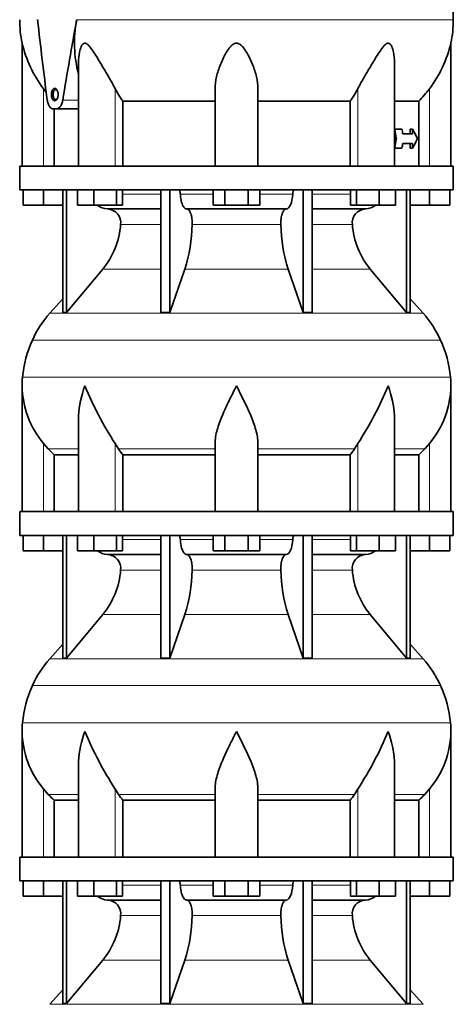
# Model space of a CAD drawing. Header units: millimetres. Extents: x 166 to 762, y -2568 to 1925.
# Tile 20 of 21: x 509 to 691, y 1055 to 1469. Entities that reach past the tile are written whole.
import ezdxf

# ---------------------------------------------------------------- set-up
doc = ezdxf.new("R2010")
doc.units = ezdxf.units.MM
doc.layers.add('VSI134_DIFFUSORE', color=7, linetype='Continuous')
doc.layers.add('VSI134_TESTATA', color=7, linetype='Continuous')

# ---------------------------------------------------------------- blocks, each defined once
blk = doc.blocks.new('SE3')
at = {"layer": 'VSI134_DIFFUSORE', "color": 7, "linetype": 'Continuous', "lineweight": 35}
for p, q in [((690.77, 1407.18), (508.77, 1407.18)), ((508.77, 1407.18), (508.77, 1397.18)), ((690.77, 1397.18), (690.77, 1407.18)), ((508.77, 1397.18), (690.77, 1397.18)), ((510.27, 1390.78), (510.27, 1397.18)), ((510.27, 1390.78), (510.27, 1397.18)), ((518.77, 1390.78), (518.77, 1397.18)), ((526.95, 1397.18), (526.95, 1345.73)), ((528.48, 1397.18), (528.48, 1345.73)), ((533.02, 1390.78), (533.02, 1397.18)), ((539.96, 1390.78), (539.96, 1397.18)), ((549.44, 1390.78), (549.44, 1397.18)), ((551.98, 1390.78), (551.98, 1397.18)), ((568.08, 1397.18), (568.08, 1345.73)), ((571.77, 1397.18), (571.77, 1345.73)), ((589.96, 1390.78), (589.96, 1397.18)), ((594.87, 1390.78), (594.87, 1397.18)), ((604.68, 1390.78), (604.68, 1397.18)), ((609.59, 1390.78), (609.59, 1397.18)), ((627.78, 1397.18), (627.78, 1345.73)), ((631.47, 1397.18), (631.47, 1345.73)), ((647.57, 1390.78), (647.57, 1397.18)), ((650.11, 1390.78), (650.11, 1397.18)), ((659.59, 1390.78), (659.59, 1397.18)), ((666.53, 1390.78), (666.53, 1397.18)), ((671.07, 1397.18), (671.07, 1345.73)), ((672.6, 1397.18), (672.6, 1345.73)), ((680.77, 1390.78), (680.77, 1397.18)), ((689.27, 1390.78), (689.27, 1397.18)), ((518.77, 1390.78), (510.27, 1390.78)), ((526.95, 1390.78), (518.77, 1390.78)), ((539.96, 1390.78), (533.02, 1390.78)), ((549.44, 1390.78), (539.96, 1390.78)), ((545.6, 1389.18), (568.08, 1389.18)), ((551.98, 1390.78), (549.44, 1390.78)), ((578.86, 1389.18), (620.68, 1389.18)), ((594.87, 1390.78), (589.96, 1390.78)), ((604.68, 1390.78), (594.87, 1390.78)), ((609.59, 1390.78), (604.68, 1390.78)), ((631.47, 1389.18), (653.95, 1389.18)), ((650.11, 1390.78), (647.57, 1390.78)), ((659.59, 1390.78), (650.11, 1390.78)), ((666.53, 1390.78), (659.59, 1390.78)), ((680.77, 1390.78), (672.6, 1390.78)), ((689.27, 1390.78), (680.77, 1390.78)), ((528.48, 1345.73), (543.63, 1363.94)), ((571.77, 1345.73), (578.05, 1363.94)), ((621.5, 1363.94), (627.78, 1345.73)), ((655.92, 1363.94), (671.07, 1345.73)), ((526.95, 1351.5), (521.48, 1345.43)), ((678.07, 1345.43), (672.6, 1351.5)), ((526.95, 1345.73), (528.48, 1345.73)), ((568.08, 1345.73), (571.77, 1345.73)), ((627.78, 1345.73), (631.47, 1345.73)), ((671.07, 1345.73), (672.6, 1345.73)), ((509.77, 1314.92), (509.77, 1262.18)), ((689.77, 1262.18), (689.77, 1314.92)), ((533.5, 1301.54), (533.5, 1262.18)), ((666.05, 1262.18), (666.05, 1301.54)), ((520.78, 1288.48), (518.77, 1290.78)), ((550.28, 1288.48), (548.86, 1290.78)), ((590.77, 1262.18), (590.77, 1290.78)), ((608.77, 1262.18), (608.77, 1290.78)), ((650.69, 1290.78), (649.26, 1288.48)), ((680.77, 1290.78), (678.76, 1288.48)), ((523.3, 1286.04), (533.5, 1286.04)), ((523.3, 1262.18), (523.3, 1286.04)), ((552.06, 1286.04), (590.77, 1286.04)), ((552.06, 1262.18), (552.06, 1286.04)), ((608.77, 1286.04), (647.48, 1286.04)), ((647.48, 1286.04), (647.48, 1262.18)), ((666.05, 1286.04), (676.25, 1286.04)), ((676.25, 1286.04), (676.25, 1262.18)), ((690.77, 1262.18), (508.77, 1262.18)), ((508.77, 1262.18), (508.77, 1252.18)), ((690.77, 1252.18), (690.77, 1262.18)), ((508.77, 1252.18), (690.77, 1252.18)), ((510.27, 1245.78), (510.27, 1252.18)), ((510.27, 1245.78), (510.27, 1252.18)), ((518.77, 1245.78), (518.77, 1252.18)), ((526.95, 1252.18), (526.95, 1200.73)), ((528.48, 1252.18), (528.48, 1200.73)), ((533.02, 1245.78), (533.02, 1252.18)), ((539.96, 1245.78), (539.96, 1252.18)), ((549.44, 1245.78), (549.44, 1252.18)), ((551.98, 1245.78), (551.98, 1252.18)), ((568.08, 1252.18), (568.08, 1200.73)), ((571.77, 1252.18), (571.77, 1200.73)), ((589.96, 1245.78), (589.96, 1252.18)), ((594.87, 1245.78), (594.87, 1252.18)), ((604.68, 1245.78), (604.68, 1252.18)), ((609.59, 1245.78), (609.59, 1252.18)), ((627.78, 1252.18), (627.78, 1200.73)), ((631.47, 1252.18), (631.47, 1200.73)), ((647.57, 1245.78), (647.57, 1252.18)), ((650.11, 1245.78), (650.11, 1252.18)), ((659.59, 1245.78), (659.59, 1252.18)), ((666.53, 1245.78), (666.53, 1252.18)), ((671.07, 1252.18), (671.07, 1200.73)), ((672.6, 1252.18), (672.6, 1200.73)), ((680.77, 1245.78), (680.77, 1252.18)), ((689.27, 1245.78), (689.27, 1252.18)), ((518.77, 1245.78), (510.27, 1245.78)), ((526.95, 1245.78), (518.77, 1245.78)), ((539.96, 1245.78), (533.02, 1245.78)), ((549.44, 1245.78), (539.96, 1245.78)), ((545.6, 1244.18), (568.08, 1244.18)), ((551.98, 1245.78), (549.44, 1245.78)), ((578.86, 1244.18), (620.68, 1244.18)), ((594.87, 1245.78), (589.96, 1245.78)), ((604.68, 1245.78), (594.87, 1245.78)), ((609.59, 1245.78), (604.68, 1245.78)), ((631.47, 1244.18), (653.95, 1244.18)), ((650.11, 1245.78), (647.57, 1245.78)), ((659.59, 1245.78), (650.11, 1245.78)), ((666.53, 1245.78), (659.59, 1245.78)), ((680.77, 1245.78), (672.6, 1245.78)), ((689.27, 1245.78), (680.77, 1245.78)), ((528.48, 1200.73), (543.63, 1218.94)), ((571.77, 1200.73), (578.05, 1218.94)), ((621.5, 1218.94), (627.78, 1200.73)), ((655.92, 1218.94), (671.07, 1200.73)), ((526.95, 1206.5), (521.48, 1200.43)), ((678.07, 1200.43), (672.6, 1206.5)), ((526.95, 1200.73), (528.48, 1200.73)), ((568.08, 1200.73), (571.77, 1200.73)), ((627.78, 1200.73), (631.47, 1200.73)), ((671.07, 1200.73), (672.6, 1200.73)), ((509.77, 1169.92), (509.77, 1117.18)), ((689.77, 1117.18), (689.77, 1169.92)), ((533.5, 1156.54), (533.5, 1117.18)), ((666.05, 1117.18), (666.05, 1156.54)), ((520.78, 1143.48), (518.77, 1145.78)), ((550.28, 1143.48), (548.86, 1145.78)), ((590.77, 1117.18), (590.77, 1145.78)), ((608.77, 1117.18), (608.77, 1145.78)), ((650.69, 1145.78), (649.26, 1143.48)), ((680.77, 1145.78), (678.76, 1143.48)), ((523.3, 1141.04), (533.5, 1141.04)), ((523.3, 1117.18), (523.3, 1141.04)), ((552.06, 1141.04), (590.77, 1141.04)), ((552.06, 1117.18), (552.06, 1141.04)), ((608.77, 1141.04), (647.48, 1141.04)), ((647.48, 1141.04), (647.48, 1117.18)), ((666.05, 1141.04), (676.25, 1141.04)), ((676.25, 1141.04), (676.25, 1117.18)), ((690.77, 1117.18), (508.77, 1117.18)), ((508.77, 1117.18), (508.77, 1107.18)), ((690.77, 1107.18), (690.77, 1117.18)), ((508.77, 1107.18), (690.77, 1107.18)), ((510.27, 1100.78), (510.27, 1107.18)), ((510.27, 1100.78), (510.27, 1107.18)), ((518.77, 1100.78), (518.77, 1107.18)), ((526.95, 1107.18), (526.95, 1055.73)), ((528.48, 1107.18), (528.48, 1055.73)), ((533.02, 1100.78), (533.02, 1107.18)), ((539.96, 1100.78), (539.96, 1107.18)), ((549.44, 1100.78), (549.44, 1107.18)), ((551.98, 1100.78), (551.98, 1107.18)), ((568.08, 1107.18), (568.08, 1055.73)), ((571.77, 1107.18), (571.77, 1055.73)), ((589.96, 1100.78), (589.96, 1107.18)), ((594.87, 1100.78), (594.87, 1107.18)), ((604.68, 1100.78), (604.68, 1107.18)), ((609.59, 1100.78), (609.59, 1107.18)), ((627.78, 1107.18), (627.78, 1055.73)), ((631.47, 1107.18), (631.47, 1055.73)), ((647.57, 1100.78), (647.57, 1107.18)), ((650.11, 1100.78), (650.11, 1107.18)), ((659.59, 1100.78), (659.59, 1107.18)), ((666.53, 1100.78), (666.53, 1107.18)), ((671.07, 1107.18), (671.07, 1055.73)), ((672.6, 1107.18), (672.6, 1055.73)), ((680.77, 1100.78), (680.77, 1107.18)), ((689.27, 1100.78), (689.27, 1107.18)), ((518.77, 1100.78), (510.27, 1100.78)), ((526.95, 1100.78), (518.77, 1100.78)), ((539.96, 1100.78), (533.02, 1100.78)), ((549.44, 1100.78), (539.96, 1100.78)), ((545.6, 1099.18), (568.08, 1099.18)), ((551.98, 1100.78), (549.44, 1100.78)), ((578.86, 1099.18), (620.68, 1099.18)), ((594.87, 1100.78), (589.96, 1100.78)), ((604.68, 1100.78), (594.87, 1100.78)), ((609.59, 1100.78), (604.68, 1100.78)), ((631.47, 1099.18), (653.95, 1099.18)), ((650.11, 1100.78), (647.57, 1100.78)), ((659.59, 1100.78), (650.11, 1100.78)), ((666.53, 1100.78), (659.59, 1100.78)), ((680.77, 1100.78), (672.6, 1100.78)), ((689.27, 1100.78), (680.77, 1100.78)), ((528.48, 1055.73), (543.63, 1073.94)), ((571.77, 1055.73), (578.05, 1073.94)), ((621.5, 1073.94), (627.78, 1055.73)), ((655.92, 1073.94), (671.07, 1055.73)), ((526.95, 1061.5), (521.48, 1055.43)), ((678.07, 1055.43), (672.6, 1061.5)), ((526.95, 1055.73), (528.48, 1055.73)), ((568.08, 1055.73), (571.77, 1055.73)), ((627.78, 1055.73), (631.47, 1055.73)), ((671.07, 1055.73), (672.6, 1055.73))]:
    blk.add_line(p, q, dxfattribs=at)
at = {"layer": 'VSI134_DIFFUSORE', "color": 4, "linetype": 'Continuous', "lineweight": 9}
for p, q in [((551.98, 1395.41), (568.08, 1395.41)), ((576.2, 1395.41), (589.96, 1395.41)), ((609.59, 1395.41), (623.35, 1395.41)), ((631.47, 1395.41), (647.57, 1395.41)), ((568.08, 1382.64), (551.15, 1382.64)), ((618.38, 1382.64), (581.16, 1382.64)), ((648.4, 1382.64), (631.47, 1382.64)), ((543.63, 1363.94), (568.08, 1363.94)), ((578.05, 1363.94), (621.5, 1363.94)), ((631.47, 1363.94), (655.92, 1363.94)), ((521.48, 1345.43), (678.07, 1345.43)), ((685.44, 1334.17), (514.11, 1334.17)), ((509.95, 1318.54), (689.6, 1318.54)), ((518.77, 1262.18), (518.77, 1290.78)), ((548.86, 1262.18), (548.86, 1290.78)), ((650.69, 1262.18), (650.69, 1290.78)), ((680.77, 1262.18), (680.77, 1290.78)), ((533.5, 1288.48), (520.78, 1288.48)), ((590.77, 1288.48), (550.28, 1288.48)), ((608.77, 1288.48), (649.26, 1288.48)), ((666.05, 1288.48), (678.76, 1288.48)), ((551.98, 1250.41), (568.08, 1250.41)), ((576.2, 1250.41), (589.96, 1250.41)), ((609.59, 1250.41), (623.35, 1250.41)), ((631.47, 1250.41), (647.57, 1250.41)), ((568.08, 1237.64), (551.15, 1237.64)), ((618.38, 1237.64), (581.16, 1237.64)), ((648.4, 1237.64), (631.47, 1237.64)), ((543.63, 1218.94), (568.08, 1218.94)), ((578.05, 1218.94), (621.5, 1218.94)), ((631.47, 1218.94), (655.92, 1218.94)), ((521.48, 1200.43), (678.07, 1200.43)), ((685.44, 1189.17), (514.11, 1189.17)), ((509.95, 1173.54), (689.6, 1173.54)), ((518.77, 1117.18), (518.77, 1145.78)), ((548.86, 1117.18), (548.86, 1145.78)), ((650.69, 1117.18), (650.69, 1145.78)), ((680.77, 1117.18), (680.77, 1145.78)), ((533.5, 1143.48), (520.78, 1143.48)), ((590.77, 1143.48), (550.28, 1143.48)), ((608.77, 1143.48), (649.26, 1143.48)), ((666.05, 1143.48), (678.76, 1143.48)), ((551.98, 1105.41), (568.08, 1105.41)), ((576.2, 1105.41), (589.96, 1105.41)), ((609.59, 1105.41), (623.35, 1105.41)), ((631.47, 1105.41), (647.57, 1105.41)), ((568.08, 1092.64), (551.15, 1092.64)), ((618.38, 1092.64), (581.16, 1092.64)), ((648.4, 1092.64), (631.47, 1092.64)), ((543.63, 1073.94), (568.08, 1073.94)), ((578.05, 1073.94), (621.5, 1073.94)), ((631.47, 1073.94), (655.92, 1073.94)), ((521.48, 1055.43), (678.07, 1055.43))]:
    blk.add_line(p, q, dxfattribs=at)
at = {"layer": 'VSI134_DIFFUSORE', "color": 7, "linetype": 'Continuous', "lineweight": 35}
for centre, radius, start, end in [((545.83, 1395.86), 6.68, 229.5852, 268.0094), ((545.31, 1383.32), 5.87, 353.3223, 87.2173), ((654.21, 1383.34), 5.85, 92.5772, 186.8833), ((653.72, 1395.86), 6.68, 271.9979, 310.3729), ((517.84, 1385.16), 33.4, 320.5472, 355.6594), ((516.21, 1383.84), 64.97, 342.1602, 358.9354), ((684.85, 1384.09), 66.48, 181.2569, 197.6475), ((681.81, 1385.21), 33.51, 184.3996, 219.3938), ((554.17, 1315.98), 44, 138, 155.5912), ((645.37, 1315.98), 44, 24.4088, 42), ((558.73, 1313.92), 49, 155.5912, 174.5826), ((640.82, 1313.92), 49, 5.4174, 24.4088), ((548.27, 1314.91), 38.5, 174.5826, 180.0014), ((651.27, 1314.91), 38.5, 359.9671, 5.4174), ((548.47, 1315.59), 38.7, 181.0158, 219.8906), ((674.45, 1372.44), 149.81, 202.5842, 213.0334), ((525.1, 1372.44), 149.81, 326.9666, 337.4158), ((651.08, 1315.59), 38.7, 320.1094, 358.9842), ((583.4, 1310.7), 39.88, 213.8582, 218.2062), ((616.15, 1310.7), 39.88, 321.7938, 326.1418), ((545.83, 1250.86), 6.68, 229.5852, 268.0094), ((545.31, 1238.32), 5.87, 353.3223, 87.2173), ((654.21, 1238.34), 5.85, 92.5772, 186.8833), ((653.72, 1250.86), 6.68, 271.9979, 310.3729), ((517.84, 1240.16), 33.4, 320.5472, 355.6594), ((516.21, 1238.84), 64.97, 342.1602, 358.9354), ((684.85, 1239.09), 66.48, 181.2569, 197.6475), ((681.81, 1240.21), 33.51, 184.3996, 219.3938), ((554.17, 1170.98), 44, 138, 155.5912), ((645.37, 1170.98), 44, 24.4088, 42), ((558.73, 1168.92), 49, 155.5912, 174.5826), ((640.82, 1168.92), 49, 5.4174, 24.4088), ((548.27, 1169.91), 38.5, 174.5826, 180.0014), ((651.27, 1169.91), 38.5, 359.9671, 5.4174), ((548.47, 1170.59), 38.7, 181.0158, 219.8906), ((674.45, 1227.44), 149.81, 202.5842, 213.0334), ((525.1, 1227.44), 149.81, 326.9666, 337.4158), ((651.08, 1170.59), 38.7, 320.1094, 358.9842), ((583.4, 1165.7), 39.88, 213.8582, 218.2062), ((616.15, 1165.7), 39.88, 321.7938, 326.1418), ((545.83, 1105.86), 6.68, 229.5852, 268.0094), ((545.31, 1093.32), 5.87, 353.3223, 87.2173), ((654.21, 1093.34), 5.85, 92.5772, 186.8833), ((653.72, 1105.86), 6.68, 271.9979, 310.3729), ((517.84, 1095.16), 33.4, 320.5472, 355.6594), ((516.21, 1093.84), 64.97, 342.1602, 358.9354), ((684.85, 1094.09), 66.48, 181.2569, 197.6475), ((681.81, 1095.21), 33.51, 184.3996, 219.3938)]:
    blk.add_arc(centre, radius, start, end, dxfattribs=at)
for points, knots in [([(575.44, 1397.18), (575.49, 1397.18), (575.53, 1397.17), (575.62, 1397.13), (575.67, 1397.1), (575.8, 1396.97), (575.88, 1396.84), (576.02, 1396.51), (576.08, 1396.32), (576.16, 1395.89), (576.19, 1395.65), (576.2, 1395.41)], [0, 0, 0, 0, 0.125, 0.125, 0.25, 0.25, 0.5, 0.5, 0.75, 0.75, 1, 1, 1, 1]), ([(623.35, 1395.41), (623.36, 1395.65), (623.38, 1395.88), (623.45, 1396.21), (623.47, 1396.31), (623.53, 1396.5), (623.56, 1396.59), (623.63, 1396.76), (623.67, 1396.83), (623.75, 1396.95), (623.79, 1397.01), (623.88, 1397.1), (623.92, 1397.13), (624.01, 1397.17), (624.06, 1397.18), (624.11, 1397.18)], [0, 0, 0, 0, 0.25, 0.25, 0.375, 0.375, 0.5, 0.5, 0.625, 0.625, 0.75, 0.75, 0.875, 0.875, 1, 1, 1, 1]), ([(578.86, 1389.18), (578.7, 1389.18), (578.54, 1389.22), (578.3, 1389.34), (578.22, 1389.39), (578.06, 1389.5), (577.99, 1389.57), (577.76, 1389.79), (577.61, 1389.98), (577.33, 1390.43), (577.2, 1390.68), (576.96, 1391.24), (576.85, 1391.56), (576.65, 1392.23), (576.56, 1392.59), (576.41, 1393.34), (576.35, 1393.74), (576.25, 1394.56), (576.22, 1394.98), (576.2, 1395.41)], [0, 0, 0, 0, 0.125, 0.125, 0.1875, 0.1875, 0.25, 0.25, 0.375, 0.375, 0.5, 0.5, 0.625, 0.625, 0.75, 0.75, 0.875, 0.875, 1, 1, 1, 1]), ([(623.35, 1395.41), (623.27, 1393.7), (622.96, 1392.1), (621.98, 1389.83), (621.33, 1389.18), (620.68, 1389.18)], [0, 0, 0, 0, 0.5, 0.5, 1, 1, 1, 1]), ([(578.86, 1389.18), (578.94, 1389.18), (579.02, 1389.17), (579.18, 1389.13), (579.26, 1389.1), (579.49, 1388.97), (579.65, 1388.84), (579.94, 1388.5), (580.08, 1388.3), (580.27, 1387.94), (580.33, 1387.81), (580.45, 1387.53), (580.51, 1387.38), (580.67, 1386.92), (580.77, 1386.59), (580.89, 1386.05), (580.93, 1385.87), (580.99, 1385.49), (581.02, 1385.3), (581.1, 1384.71), (581.13, 1384.3), (581.17, 1383.47), (581.18, 1383.05), (581.16, 1382.64)], [0, 0, 0, 0, 0.0625, 0.0625, 0.125, 0.125, 0.25, 0.25, 0.375, 0.375, 0.4375, 0.4375, 0.5, 0.5, 0.625, 0.625, 0.6875, 0.6875, 0.75, 0.75, 0.875, 0.875, 1, 1, 1, 1]), ([(618.38, 1382.64), (618.37, 1383.05), (618.37, 1383.47), (618.4, 1384.09), (618.42, 1384.29), (618.45, 1384.7), (618.47, 1384.9), (618.55, 1385.49), (618.62, 1385.87), (618.74, 1386.41), (618.78, 1386.58), (618.88, 1386.92), (618.98, 1387.24), (619.09, 1387.53), (619.21, 1387.8), (619.27, 1387.94), (619.47, 1388.3), (619.61, 1388.51), (619.9, 1388.84), (620.05, 1388.97), (620.36, 1389.14), (620.52, 1389.18), (620.68, 1389.18)], [0, 0, 0, 0, 0.125, 0.125, 0.1875, 0.1875, 0.25, 0.25, 0.375, 0.375, 0.4375, 0.4375, 0.5, 0.5625, 0.5625, 0.625, 0.625, 0.75, 0.75, 0.875, 0.875, 1, 1, 1, 1]), ([(533.5, 1301.53), (533.5, 1301.85), (533.5, 1302.18), (533.65, 1306.55), (534.64, 1310.76), (536.13, 1314.91)], [0.4601729, 0.4601729, 0.4601729, 0.4601729, 0.5, 0.5, 1, 1, 1, 1]), ([(590.77, 1290.78), (590.77, 1292.61), (591.13, 1294.55), (592.23, 1298.49), (592.98, 1300.5), (594.69, 1304.6), (595.65, 1306.64), (597.15, 1309.72), (597.67, 1310.75), (598.71, 1312.82), (599.25, 1313.88), (599.77, 1314.91)], [0, 0, 0, 0, 0.25, 0.25, 0.5, 0.5, 0.75, 0.75, 0.875, 0.875, 1, 1, 1, 1]), ([(608.77, 1290.78), (608.77, 1292.61), (608.42, 1294.51), (607.32, 1298.47), (606.58, 1300.48), (604.04, 1306.55), (601.89, 1310.76), (599.77, 1314.91)], [0, 0, 0, 0, 0.25, 0.25, 0.5, 0.5, 1, 1, 1, 1]), ([(666.05, 1301.53), (666.05, 1301.85), (666.04, 1302.18), (665.89, 1306.55), (664.91, 1310.76), (663.41, 1314.91)], [0.4601729, 0.4601729, 0.4601729, 0.4601729, 0.5, 0.5, 1, 1, 1, 1]), ([(575.44, 1252.18), (575.49, 1252.18), (575.53, 1252.17), (575.62, 1252.13), (575.67, 1252.1), (575.8, 1251.97), (575.88, 1251.84), (576.02, 1251.51), (576.08, 1251.32), (576.16, 1250.89), (576.19, 1250.65), (576.2, 1250.41)], [0, 0, 0, 0, 0.125, 0.125, 0.25, 0.25, 0.5, 0.5, 0.75, 0.75, 1, 1, 1, 1]), ([(623.35, 1250.41), (623.36, 1250.65), (623.38, 1250.88), (623.45, 1251.21), (623.47, 1251.31), (623.53, 1251.5), (623.56, 1251.59), (623.63, 1251.76), (623.67, 1251.83), (623.75, 1251.95), (623.79, 1252.01), (623.88, 1252.1), (623.92, 1252.13), (624.01, 1252.17), (624.06, 1252.18), (624.11, 1252.18)], [0, 0, 0, 0, 0.25, 0.25, 0.375, 0.375, 0.5, 0.5, 0.625, 0.625, 0.75, 0.75, 0.875, 0.875, 1, 1, 1, 1]), ([(578.86, 1244.18), (578.7, 1244.18), (578.54, 1244.22), (578.3, 1244.34), (578.22, 1244.39), (578.06, 1244.5), (577.99, 1244.57), (577.76, 1244.79), (577.61, 1244.98), (577.33, 1245.43), (577.2, 1245.68), (576.96, 1246.24), (576.85, 1246.56), (576.65, 1247.23), (576.56, 1247.59), (576.41, 1248.34), (576.35, 1248.74), (576.25, 1249.56), (576.22, 1249.98), (576.2, 1250.41)], [0, 0, 0, 0, 0.125, 0.125, 0.1875, 0.1875, 0.25, 0.25, 0.375, 0.375, 0.5, 0.5, 0.625, 0.625, 0.75, 0.75, 0.875, 0.875, 1, 1, 1, 1]), ([(623.35, 1250.41), (623.27, 1248.7), (622.96, 1247.1), (621.98, 1244.83), (621.33, 1244.18), (620.68, 1244.18)], [0, 0, 0, 0, 0.5, 0.5, 1, 1, 1, 1]), ([(578.86, 1244.18), (578.94, 1244.18), (579.02, 1244.17), (579.18, 1244.13), (579.26, 1244.1), (579.49, 1243.97), (579.65, 1243.84), (579.94, 1243.5), (580.08, 1243.3), (580.27, 1242.94), (580.33, 1242.81), (580.45, 1242.53), (580.51, 1242.38), (580.67, 1241.92), (580.77, 1241.59), (580.89, 1241.05), (580.93, 1240.87), (580.99, 1240.49), (581.02, 1240.3), (581.1, 1239.71), (581.13, 1239.3), (581.17, 1238.47), (581.18, 1238.05), (581.16, 1237.64)], [0, 0, 0, 0, 0.0625, 0.0625, 0.125, 0.125, 0.25, 0.25, 0.375, 0.375, 0.4375, 0.4375, 0.5, 0.5, 0.625, 0.625, 0.6875, 0.6875, 0.75, 0.75, 0.875, 0.875, 1, 1, 1, 1]), ([(618.38, 1237.64), (618.37, 1238.05), (618.37, 1238.47), (618.4, 1239.09), (618.42, 1239.29), (618.45, 1239.7), (618.47, 1239.9), (618.55, 1240.49), (618.62, 1240.87), (618.74, 1241.41), (618.78, 1241.58), (618.88, 1241.92), (618.98, 1242.24), (619.09, 1242.53), (619.21, 1242.8), (619.27, 1242.94), (619.47, 1243.3), (619.61, 1243.51), (619.9, 1243.84), (620.05, 1243.97), (620.36, 1244.14), (620.52, 1244.18), (620.68, 1244.18)], [0, 0, 0, 0, 0.125, 0.125, 0.1875, 0.1875, 0.25, 0.25, 0.375, 0.375, 0.4375, 0.4375, 0.5, 0.5625, 0.5625, 0.625, 0.625, 0.75, 0.75, 0.875, 0.875, 1, 1, 1, 1]), ([(533.5, 1156.53), (533.5, 1156.85), (533.5, 1157.18), (533.65, 1161.55), (534.64, 1165.76), (536.13, 1169.91)], [0.4601729, 0.4601729, 0.4601729, 0.4601729, 0.5, 0.5, 1, 1, 1, 1]), ([(590.77, 1145.78), (590.77, 1147.61), (591.13, 1149.55), (592.23, 1153.49), (592.98, 1155.5), (594.69, 1159.6), (595.65, 1161.64), (597.15, 1164.72), (597.67, 1165.75), (598.71, 1167.82), (599.25, 1168.88), (599.77, 1169.91)], [0, 0, 0, 0, 0.25, 0.25, 0.5, 0.5, 0.75, 0.75, 0.875, 0.875, 1, 1, 1, 1]), ([(608.77, 1145.78), (608.77, 1147.61), (608.42, 1149.51), (607.32, 1153.47), (606.58, 1155.48), (604.04, 1161.55), (601.89, 1165.76), (599.77, 1169.91)], [0, 0, 0, 0, 0.25, 0.25, 0.5, 0.5, 1, 1, 1, 1]), ([(666.05, 1156.53), (666.05, 1156.85), (666.04, 1157.18), (665.89, 1161.55), (664.91, 1165.76), (663.41, 1169.91)], [0.4601729, 0.4601729, 0.4601729, 0.4601729, 0.5, 0.5, 1, 1, 1, 1]), ([(575.44, 1107.18), (575.49, 1107.18), (575.53, 1107.17), (575.62, 1107.13), (575.67, 1107.1), (575.8, 1106.97), (575.88, 1106.84), (576.02, 1106.51), (576.08, 1106.32), (576.16, 1105.89), (576.19, 1105.65), (576.2, 1105.41)], [0, 0, 0, 0, 0.125, 0.125, 0.25, 0.25, 0.5, 0.5, 0.75, 0.75, 1, 1, 1, 1]), ([(578.86, 1099.18), (578.7, 1099.18), (578.54, 1099.22), (578.3, 1099.34), (578.22, 1099.39), (578.06, 1099.5), (577.99, 1099.57), (577.76, 1099.79), (577.61, 1099.98), (577.33, 1100.43), (577.2, 1100.68), (576.96, 1101.24), (576.85, 1101.56), (576.65, 1102.23), (576.56, 1102.59), (576.41, 1103.34), (576.35, 1103.74), (576.25, 1104.56), (576.22, 1104.98), (576.2, 1105.41)], [0, 0, 0, 0, 0.125, 0.125, 0.1875, 0.1875, 0.25, 0.25, 0.375, 0.375, 0.5, 0.5, 0.625, 0.625, 0.75, 0.75, 0.875, 0.875, 1, 1, 1, 1]), ([(623.35, 1105.41), (623.27, 1103.7), (622.96, 1102.1), (621.98, 1099.83), (621.33, 1099.18), (620.68, 1099.18)], [0, 0, 0, 0, 0.5, 0.5, 1, 1, 1, 1]), ([(623.35, 1105.41), (623.36, 1105.65), (623.38, 1105.88), (623.45, 1106.21), (623.47, 1106.31), (623.53, 1106.5), (623.56, 1106.59), (623.63, 1106.76), (623.67, 1106.83), (623.75, 1106.95), (623.79, 1107.01), (623.88, 1107.1), (623.92, 1107.13), (624.01, 1107.17), (624.06, 1107.18), (624.11, 1107.18)], [0, 0, 0, 0, 0.25, 0.25, 0.375, 0.375, 0.5, 0.5, 0.625, 0.625, 0.75, 0.75, 0.875, 0.875, 1, 1, 1, 1]), ([(578.86, 1099.18), (578.94, 1099.18), (579.02, 1099.17), (579.18, 1099.13), (579.26, 1099.1), (579.49, 1098.97), (579.65, 1098.84), (579.94, 1098.5), (580.08, 1098.3), (580.27, 1097.94), (580.33, 1097.81), (580.45, 1097.53), (580.51, 1097.38), (580.67, 1096.92), (580.77, 1096.59), (580.89, 1096.05), (580.93, 1095.87), (580.99, 1095.49), (581.02, 1095.3), (581.1, 1094.71), (581.13, 1094.3), (581.17, 1093.47), (581.18, 1093.05), (581.16, 1092.64)], [0, 0, 0, 0, 0.0625, 0.0625, 0.125, 0.125, 0.25, 0.25, 0.375, 0.375, 0.4375, 0.4375, 0.5, 0.5, 0.625, 0.625, 0.6875, 0.6875, 0.75, 0.75, 0.875, 0.875, 1, 1, 1, 1]), ([(618.38, 1092.64), (618.37, 1093.05), (618.37, 1093.47), (618.4, 1094.09), (618.42, 1094.29), (618.45, 1094.7), (618.47, 1094.9), (618.55, 1095.49), (618.62, 1095.87), (618.74, 1096.41), (618.78, 1096.58), (618.88, 1096.92), (618.98, 1097.24), (619.09, 1097.53), (619.21, 1097.8), (619.27, 1097.94), (619.47, 1098.3), (619.61, 1098.51), (619.9, 1098.84), (620.05, 1098.97), (620.36, 1099.14), (620.52, 1099.18), (620.68, 1099.18)], [0, 0, 0, 0, 0.125, 0.125, 0.1875, 0.1875, 0.25, 0.25, 0.375, 0.375, 0.4375, 0.4375, 0.5, 0.5625, 0.5625, 0.625, 0.625, 0.75, 0.75, 0.875, 0.875, 1, 1, 1, 1])]:
    blk.add_open_spline(points, degree=3, knots=knots, dxfattribs=at)
for points in [[(523.3, 1286.04), (522.43, 1286.82), (521.59, 1287.64), (520.78, 1288.48)], [(678.76, 1288.48), (677.96, 1287.64), (677.12, 1286.82), (676.25, 1286.04)], [(523.3, 1141.04), (522.43, 1141.82), (521.59, 1142.64), (520.78, 1143.48)], [(678.76, 1143.48), (677.96, 1142.64), (677.12, 1141.82), (676.25, 1141.04)]]:
    blk.add_open_spline(points, degree=3, dxfattribs=at)
at = {"layer": 'VSI134_TESTATA', "color": 7, "linetype": 'Continuous', "lineweight": 35}
for p, q in [((690.77, 1468.6), (690.7, 1475.32)), ((509.77, 1458.77), (509.77, 1407.18)), ((689.77, 1407.18), (689.77, 1458.77)), ((533.5, 1450.69), (533.5, 1407.18)), ((666.05, 1407.18), (666.05, 1450.69)), ((590.77, 1407.18), (590.77, 1439.65)), ((608.77, 1407.18), (608.77, 1439.65)), ((552.06, 1434.37), (590.77, 1434.37)), ((552.06, 1407.18), (552.06, 1434.37)), ((608.77, 1434.37), (647.48, 1434.37)), ((647.48, 1434.37), (647.48, 1407.18)), ((666.05, 1434.37), (676.25, 1434.37)), ((676.25, 1434.37), (676.25, 1407.18)), ((524.09, 1431.18), (522.83, 1431.18)), ((523.3, 1407.18), (523.3, 1431.18)), ((524.09, 1431.18), (533.5, 1431.18)), ((666.05, 1422.68), (666.12, 1422.68)), ((669.21, 1422.68), (666.12, 1422.68)), ((672.68, 1420.68), (672.68, 1422.68)), ((672.68, 1422.68), (673.6, 1422.68)), ((673.6, 1422.68), (673.6, 1420.68)), ((666.05, 1418.68), (666.88, 1418.68)), ((673.6, 1420.68), (669.54, 1420.68)), ((666.05, 1414.68), (666.12, 1414.68)), ((669.21, 1414.68), (666.12, 1414.68)), ((673.6, 1416.68), (669.54, 1416.68)), ((672.68, 1414.68), (672.68, 1416.68)), ((672.68, 1414.68), (673.6, 1414.68)), ((673.6, 1416.68), (673.6, 1414.68))]:
    blk.add_line(p, q, dxfattribs=at)
at = {"layer": 'VSI134_TESTATA', "color": 4, "linetype": 'Continuous', "lineweight": 9}
for p, q in [((516.32, 1468.6), (516.68, 1468.61)), ((533.87, 1468.6), (532.69, 1468.6)), ((533.87, 1468.6), (690.77, 1468.6)), ((518.77, 1407.18), (518.77, 1439.65)), ((548.86, 1407.18), (548.86, 1439.65)), ((650.69, 1407.18), (650.69, 1439.65)), ((680.77, 1407.18), (680.77, 1439.65)), ((522.06, 1437.18), (522.76, 1437.18)), ((526.88, 1434.89), (533.5, 1434.89))]:
    blk.add_line(p, q, dxfattribs=at)
at = {"layer": 'VSI134_TESTATA', "color": 7, "linetype": 'Continuous', "lineweight": 35}
for centre, radius, start, end in [((557.63, 1468.6), 48.86, 179.997, 191.6158), ((583.09, 1458.87), 51.33, 169.0652, 194.946), ((641.91, 1468.6), 48.86, 348.3841, 359.9992), ((560.03, 1470.75), 51.67, 193.411, 217.0092), ((639.52, 1470.75), 51.67, 322.9908, 346.589), ((591.66, 1461.97), 48.27, 207.5442, 214.882), ((607.9, 1461.96), 48.25, 325.1162, 332.4576)]:
    blk.add_arc(centre, radius, start, end, dxfattribs=at)
for centre, major_axis, ratio, start_param, end_param in [((599.77, 1412.52), (-52.11, 339.42), 0.219797, 1.371178, 1.471162), ((599.77, 1412.52), (52.11, 339.42), 0.219797, 1.438638, 1.538622), ((74.3, 1388.99), (445.66, -468.57), 0.868163, 0.929446, 0.936037), ((60.49, 1405.59), (455.99, -479.52), 0.868157, 0.904938, 0.908156), ((599.77, 1425.35), (77.41, -20.53), 0.467437, 0.355072, 0.451875), ((74.3, 1448.37), (445.65, 468.57), 0.868163, -0.936043, -0.929452), ((599.77, 1412.02), (77.41, 20.53), 0.467437, -0.451875, -0.355072), ((60.41, 1431.77), (456.13, 479.47), 0.86817, -0.907936, -0.904719)]:
    blk.add_ellipse(centre, major_axis=major_axis, ratio=ratio, start_param=start_param, end_param=end_param, dxfattribs=at)
for points, knots in [([(533.5, 1450.69), (533.5, 1452.12), (533.61, 1453.54), (534.06, 1455.77), (534.28, 1456.59), (534.78, 1457.69), (534.98, 1458.04), (535.49, 1458.59), (535.81, 1458.78), (536.54, 1458.75), (536.91, 1458.54), (537.6, 1457.97), (537.91, 1457.62), (538.82, 1456.5), (539.38, 1455.68), (541, 1453.19), (542.04, 1451.45), (544.1, 1448.02), (545.1, 1446.32), (547.06, 1442.95), (548.02, 1441.26), (548.86, 1439.65)], [0.2714706, 0.2714706, 0.2714706, 0.2714706, 0.375, 0.375, 0.4375, 0.4375, 0.46875, 0.46875, 0.5, 0.5, 0.53125, 0.53125, 0.5625, 0.5625, 0.625, 0.625, 0.75, 0.75, 0.875, 0.875, 1, 1, 1, 1]), ([(608.77, 1439.65), (608.77, 1441.29), (608.54, 1442.95), (607.75, 1446.35), (607.19, 1448.09), (605.81, 1451.53), (605.01, 1453.26), (603.49, 1455.77), (602.93, 1456.6), (601.93, 1457.7), (601.57, 1458.05), (600.72, 1458.6), (600.22, 1458.78), (599.19, 1458.75), (598.71, 1458.54), (597.88, 1457.96), (597.53, 1457.61), (596.54, 1456.5), (595.99, 1455.67), (594.51, 1453.19), (593.71, 1451.47), (592.33, 1448.01), (591.79, 1446.31), (591.01, 1442.95), (590.77, 1441.27), (590.77, 1439.65)], [0, 0, 0, 0, 0.125, 0.125, 0.25, 0.25, 0.375, 0.375, 0.4375, 0.4375, 0.46875, 0.46875, 0.5, 0.5, 0.53125, 0.53125, 0.5625, 0.5625, 0.625, 0.625, 0.75, 0.75, 0.875, 0.875, 1, 1, 1, 1]), ([(666.05, 1450.69), (666.05, 1452.12), (665.93, 1453.54), (665.49, 1455.77), (665.26, 1456.6), (664.76, 1457.7), (664.56, 1458.05), (664.05, 1458.6), (663.73, 1458.78), (663, 1458.75), (662.63, 1458.54), (661.94, 1457.96), (661.63, 1457.61), (660.72, 1456.5), (660.17, 1455.67), (658.55, 1453.19), (657.52, 1451.47), (655.45, 1448.01), (654.44, 1446.31), (652.48, 1442.95), (651.53, 1441.27), (650.69, 1439.65)], [0.2712662, 0.2712662, 0.2712662, 0.2712662, 0.375, 0.375, 0.4375, 0.4375, 0.46875, 0.46875, 0.5, 0.5, 0.53125, 0.53125, 0.5625, 0.5625, 0.625, 0.625, 0.75, 0.75, 0.875, 0.875, 1, 1, 1, 1]), ([(522.06, 1437.18), (522.06, 1437.23), (522.06, 1437.31), (522.07, 1437.44), (522.08, 1437.56), (522.09, 1437.73), (522.12, 1437.94), (522.18, 1438.26), (522.29, 1438.64), (522.46, 1439.04), (522.67, 1439.36), (522.91, 1439.6), (523.18, 1439.75), (523.46, 1439.8), (523.74, 1439.75), (524.02, 1439.59), (524.27, 1439.35), (524.46, 1439.07), (524.59, 1438.81), (524.67, 1438.6), (524.75, 1438.38), (524.81, 1438.12), (524.87, 1437.84), (524.9, 1437.51), (524.91, 1437.29), (524.91, 1437.18)], [0, 0, 0, 0, 0.015529, 0.031061, 0.046634, 0.062286, 0.093574, 0.124778, 0.187255, 0.249886, 0.312707, 0.375618, 0.438647, 0.501816, 0.564875, 0.627704, 0.690659, 0.753928, 0.785507, 0.817229, 0.848504, 0.879754, 0.91981, 0.95967, 1, 1, 1, 1]), ([(522.76, 1437.18), (522.76, 1437.43), (522.81, 1437.92), (523, 1438.56), (523.3, 1439.04), (523.68, 1439.3), (524.09, 1439.29), (524.36, 1439.1), (524.5, 1438.95), (524.52, 1438.93)], [0, 0, 0, 0, 0.1111111, 0.2222222, 0.3333333, 0.4444444, 0.5555556, 0.6666667, 0.6848016, 0.6848016, 0.6848016, 0.6848016]), ([(522.83, 1431.18), (522.53, 1431.18), (522.25, 1431.27), (521.71, 1431.63), (521.47, 1431.88), (521.13, 1432.38), (521.03, 1432.57), (520.85, 1432.96), (520.76, 1433.18), (520.61, 1433.63), (520.55, 1433.87), (520.44, 1434.37), (520.39, 1434.62), (520.36, 1434.89)], [0, 0, 0, 0, 0.25, 0.25, 0.5, 0.5, 0.625, 0.625, 0.75, 0.75, 0.875, 0.875, 1, 1, 1, 1]), ([(524.91, 1437.18), (524.91, 1437.14), (524.91, 1437.06), (524.9, 1436.93), (524.89, 1436.8), (524.88, 1436.63), (524.85, 1436.43), (524.78, 1436.11), (524.67, 1435.73), (524.48, 1435.33), (524.26, 1435), (524, 1434.76), (523.73, 1434.61), (523.45, 1434.57), (523.17, 1434.62), (522.9, 1434.77), (522.66, 1435.02), (522.48, 1435.3), (522.36, 1435.56), (522.28, 1435.77), (522.21, 1435.99), (522.15, 1436.24), (522.1, 1436.53), (522.07, 1436.85), (522.06, 1437.07), (522.06, 1437.18)], [0, 0, 0, 0, 0.015529, 0.031061, 0.046634, 0.062286, 0.093574, 0.124778, 0.187254, 0.249885, 0.312705, 0.375618, 0.438648, 0.501817, 0.564876, 0.627705, 0.690661, 0.753931, 0.78551, 0.817232, 0.848506, 0.879756, 0.919811, 0.959671, 1, 1, 1, 1]), ([(524.51, 1435.43), (524.49, 1435.41), (524.36, 1435.26), (524.07, 1435.07), (523.66, 1435.08), (523.29, 1435.34), (522.99, 1435.83), (522.8, 1436.49), (522.76, 1436.95), (522.76, 1437.18)], [0.3134508, 0.3134508, 0.3134508, 0.3134508, 0.3333333, 0.4444444, 0.5555556, 0.6666667, 0.7777778, 0.8888889, 1, 1, 1, 1]), ([(526.88, 1434.89), (526.84, 1434.63), (526.79, 1434.37), (526.65, 1433.87), (526.57, 1433.63), (526.39, 1433.18), (526.29, 1432.96), (526.07, 1432.57), (525.96, 1432.38), (525.7, 1432.05), (525.57, 1431.9), (525.29, 1431.65), (525.15, 1431.54), (524.86, 1431.36), (524.7, 1431.3), (524.4, 1431.21), (524.25, 1431.18), (524.09, 1431.18)], [0, 0, 0, 0, 0.125, 0.125, 0.25, 0.25, 0.375, 0.375, 0.5, 0.5, 0.625, 0.625, 0.75, 0.75, 0.875, 0.875, 1, 1, 1, 1])]:
    blk.add_open_spline(points, degree=3, knots=knots, dxfattribs=at)
for points in [[(519.92, 1438.16), (519.53, 1438.65), (519.15, 1439.15), (518.77, 1439.65)], [(680.77, 1439.65), (679.38, 1437.77), (677.87, 1436.01), (676.25, 1434.37)]]:
    blk.add_open_spline(points, degree=3, dxfattribs=at)

msp = doc.modelspace()

# ---------------------------------------------------------------- block references
msp.add_blockref('SE3', (0, 0))

doc.saveas('drawing.dxf')
